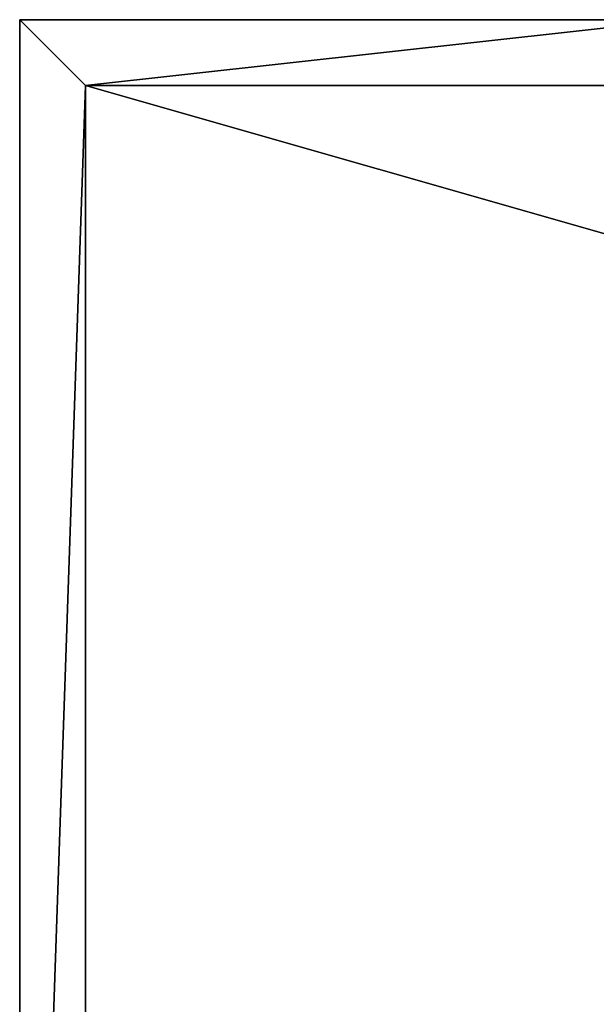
# Model space of a CAD drawing. Header units: millimetres. Extents: x -100 to 100, y -30 to 30.
# Tile 4 of 26: x -100 to -82, y 0 to 30. Entities that reach past the tile are written whole.
import ezdxf

# ---------------------------------------------------------------- set-up
doc = ezdxf.new("R2010")
doc.units = ezdxf.units.MM
doc.header["$LTSCALE"] = 101.851852
for name, color, linetype in [('1', 7, 'CONTINUOUS'), ('3', 7, 'CONTINUOUS'), ('43', 7, 'CONTINUOUS'), ('45', 7, 'CONTINUOUS'), ('48', 7, 'CONTINUOUS'), ('49', 7, 'CONTINUOUS'), ('51', 7, 'CONTINUOUS'), ('6', 7, 'CONTINUOUS'), ('7', 7, 'CONTINUOUS')]:
    doc.layers.add(name, color=color, linetype=linetype)

msp = doc.modelspace()

# ---------------------------------------------------------------- linework, layer by layer
at = {"layer": '1', "color": 7, "linetype": 'Continuous'}
for points in [[(100, 30, -2), (-100, 30, -2), (80, 30, 18), (100, 30, -2)], [(80, 30, 18), (-100, 30, -2), (-80, 30, 18), (80, 30, 18)]]:
    msp.add_3dface(points, dxfattribs=at)
at = {"layer": '3', "color": 7, "linetype": 'Continuous'}
for points in [[(-100, 30, -2), (100, 30, -2), (-100, -30, -2), (-100, 30, -2)], [(-100, -30, -2), (100, 30, -2), (100, -30, -2), (-100, -30, -2)]]:
    msp.add_3dface(points, dxfattribs=at)
at = {"layer": '43', "color": 7, "linetype": 'Continuous'}
for points in [[(-100, 30, -2), (-100, 30, 998), (-80, 30, 18), (-100, 30, -2)], [(-80, 30, 18), (-100, 30, 998), (-80, 30, 998), (-80, 30, 18)]]:
    msp.add_3dface(points, dxfattribs=at)
at = {"layer": '45', "color": 7, "linetype": 'Continuous'}
for points in [[(-100, 30, 998), (-100, 30, -2), (-100, -30, 998), (-100, 30, 998)], [(-100, -30, 998), (-100, 30, -2), (-100, -30, -2), (-100, -30, 998)]]:
    msp.add_3dface(points, dxfattribs=at)
at = {"layer": '48', "color": 7, "linetype": 'Continuous'}
for points in [[(-98, -28, 998), (-98, -28), (-98, 28, 998), (-98, -28, 998)], [(-98, 28, 998), (-98, -28), (-98, 28), (-98, 28, 998)]]:
    msp.add_3dface(points, dxfattribs=at)
at = {"layer": '49', "color": 7, "linetype": 'Continuous'}
for points in [[(-98, 28, 998), (-98, 28), (-82, 28, 998), (-98, 28, 998)], [(-82, 28, 998), (-98, 28), (-82, 28, 16), (-82, 28, 998)]]:
    msp.add_3dface(points, dxfattribs=at)
at = {"layer": '51', "color": 7, "linetype": 'Continuous'}
for points in [[(-80, 30, 998), (-100, 30, 998), (-98, 28, 998), (-80, 30, 998)], [(-100, 30, 998), (-100, -30, 998), (-98, 28, 998), (-100, 30, 998)], [(-80, 30, 998), (-98, 28, 998), (-82, 28, 998), (-80, 30, 998)], [(-100, -30, 998), (-98, -28, 998), (-98, 28, 998), (-100, -30, 998)]]:
    msp.add_3dface(points, dxfattribs=at)
at = {"layer": '6', "color": 7, "linetype": 'Continuous'}
for points in [[(-98, -28), (98, -28), (-98, 28), (-98, -28)], [(-98, 28), (98, -28), (98, 28), (-98, 28)]]:
    msp.add_3dface(points, dxfattribs=at)
at = {"layer": '7', "color": 7, "linetype": 'Continuous'}
msp.add_3dface([(-98, 28), (98, 28), (-82, 28, 16), (-98, 28)], dxfattribs=at)

doc.saveas('drawing.dxf')
